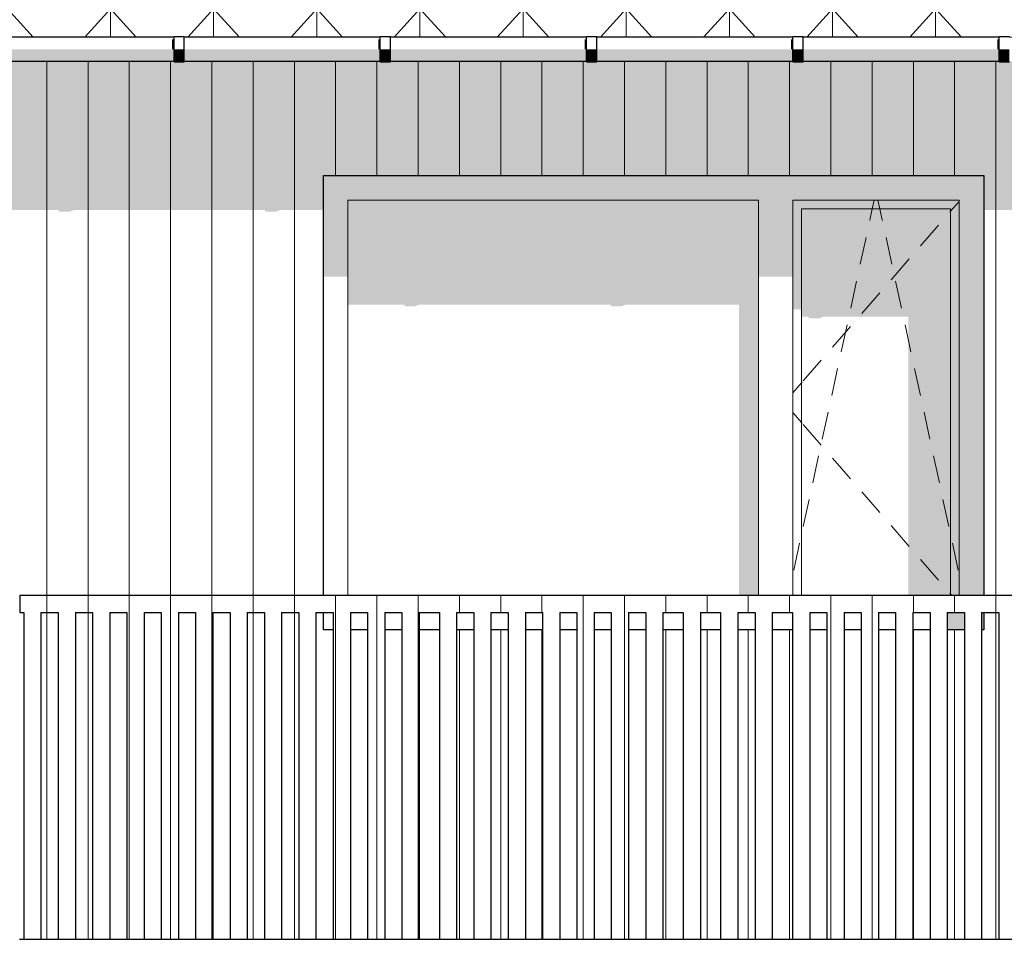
# Model space of a CAD drawing. Header units: millimetres. Extents: x -187988 to -148208, y 72497 to 86342.
# Tile 11 of 22: x -173044 to -170180, y 81200 to 83873. Entities that reach past the tile are written whole.
import ezdxf

# ---------------------------------------------------------------- set-up
doc = ezdxf.new("R2010")
doc.units = ezdxf.units.MM
doc.header["$LTSCALE"] = 0.5
doc.header["$MEASUREMENT"] = 0
doc.linetypes.add('PLINE', pattern=[0])
for name, color, linetype in [('23-- Yttervegger(Nye konstruksjoner)', 7, 'Continuous'), ('231- Bærende yttervegger(Nye konstruksjoner)', 7, 'Continuous'), ('244- Vinduer_ dører_ foldevegger(Nye konstruksjoner)', 7, 'Continuous'), ('25-- Dekker(Nye konstruksjoner)', 7, 'Continuous'), ('265- Gesimser_ takrenner og nedløp(Nye konstruksjoner)', 7, 'Continuous')]:
    doc.layers.add(name, color=color, linetype=linetype)
for name, color, linetype, lineweight in [('234- Vinduer_ dører_ porter(Nye konstruksjoner)', 7, 'Continuous', 0), ('235- Utvendig kledning og overflate(Nye konstruksjoner)', 7, 'Continuous', 0), ('262- Taktekking(Nye konstruksjoner)', 7, 'Continuous', 0)]:
    doc.layers.add(name, color=color, linetype=linetype, lineweight=lineweight)

# ---------------------------------------------------------------- blocks, each defined once
blk = doc.blocks.new('*X13')
at = {"layer": '235- Utvendig kledning og overflate(Nye konstruksjoner)', "linetype": 'PLINE'}
for p, q in [((-172964.8, 83752.4), (-172964.8, 82200)), ((-172964.8, 82200), (-172964.8, 83752.4)), ((-172844.8, 83752.4), (-172844.8, 82200)), ((-172844.8, 82200), (-172844.8, 83752.4)), ((-172724.7, 83752.4), (-172724.7, 82200)), ((-172724.7, 82200), (-172724.7, 83752.4)), ((-172604.7, 83752.4), (-172604.7, 82200)), ((-172604.7, 82200), (-172604.7, 83752.4)), ((-172484.7, 83752.4), (-172484.7, 82200)), ((-172484.7, 82200), (-172484.7, 83752.4)), ((-172364.7, 83752.4), (-172364.7, 82200)), ((-172364.7, 82200), (-172364.7, 83752.4)), ((-172244.6, 83752.4), (-172244.6, 82200)), ((-172244.6, 82200), (-172244.6, 83752.4)), ((-172124.6, 83752.4), (-172124.6, 83420)), ((-172124.6, 83420), (-172124.6, 83752.4)), ((-172004.6, 83752.4), (-172004.6, 83420)), ((-172004.6, 83420), (-172004.6, 83752.4)), ((-171884.5, 83752.4), (-171884.5, 83420)), ((-171884.5, 83420), (-171884.5, 83752.4)), ((-171764.5, 83752.4), (-171764.5, 83420)), ((-171764.5, 83420), (-171764.5, 83752.4)), ((-171644.5, 83752.4), (-171644.5, 83420)), ((-171644.5, 83420), (-171644.5, 83752.4)), ((-171524.4, 83752.4), (-171524.4, 83420)), ((-171524.4, 83420), (-171524.4, 83752.4)), ((-171404.4, 83752.4), (-171404.4, 83420)), ((-171404.4, 83420), (-171404.4, 83752.4)), ((-171284.4, 83752.4), (-171284.4, 83420)), ((-171284.4, 83420), (-171284.4, 83752.4)), ((-171164.3, 83752.4), (-171164.3, 83420)), ((-171164.3, 83420), (-171164.3, 83752.4)), ((-171044.3, 83752.4), (-171044.3, 83420)), ((-171044.3, 83420), (-171044.3, 83752.4)), ((-170924.3, 83752.4), (-170924.3, 83420)), ((-170924.3, 83420), (-170924.3, 83752.4)), ((-170804.2, 83752.4), (-170804.2, 83420)), ((-170804.2, 83420), (-170804.2, 83752.4)), ((-170684.2, 83752.4), (-170684.2, 83420)), ((-170684.2, 83420), (-170684.2, 83752.4)), ((-170564.2, 83752.4), (-170564.2, 83420)), ((-170564.2, 83420), (-170564.2, 83752.4)), ((-170444.2, 83752.4), (-170444.2, 83420)), ((-170444.2, 83420), (-170444.2, 83752.4)), ((-170324.1, 83752.4), (-170324.1, 83420)), ((-170324.1, 83420), (-170324.1, 83752.4)), ((-170204.1, 83752.4), (-170204.1, 82200)), ((-170204.1, 82200), (-170204.1, 83752.4))]:
    blk.add_line(p, q, dxfattribs=at)
blk = doc.blocks.new('*X14')
at = {"layer": '235- Utvendig kledning og overflate(Nye konstruksjoner)', "linetype": 'PLINE'}
for p, q in [((-172964.8, 82150), (-172964.8, 81200)), ((-172964.8, 81200), (-172964.8, 82150))]:
    blk.add_line(p, q, dxfattribs=at)
blk = doc.blocks.new('*X15')
at = {"layer": '235- Utvendig kledning og overflate(Nye konstruksjoner)', "linetype": 'PLINE'}
for p, q in [((-172844.8, 82150), (-172844.8, 81200)), ((-172844.8, 81200), (-172844.8, 82150))]:
    blk.add_line(p, q, dxfattribs=at)
blk = doc.blocks.new('*X20')
at = {"layer": '235- Utvendig kledning og overflate(Nye konstruksjoner)', "linetype": 'PLINE'}
for p, q in [((-172364.7, 82150), (-172364.7, 81200)), ((-172364.7, 81200), (-172364.7, 82150))]:
    blk.add_line(p, q, dxfattribs=at)
blk = doc.blocks.new('*X21')
at = {"layer": '235- Utvendig kledning og overflate(Nye konstruksjoner)', "linetype": 'PLINE'}
for p, q in [((-172244.6, 82150), (-172244.6, 81200)), ((-172244.6, 81200), (-172244.6, 82150))]:
    blk.add_line(p, q, dxfattribs=at)
blk = doc.blocks.new('*X26')
at = {"layer": '235- Utvendig kledning og overflate(Nye konstruksjoner)', "linetype": 'PLINE'}
for p, q in [((-171764.5, 82100), (-171764.5, 81200)), ((-171764.5, 81200), (-171764.5, 82100))]:
    blk.add_line(p, q, dxfattribs=at)
blk = doc.blocks.new('*X27')
at = {"layer": '235- Utvendig kledning og overflate(Nye konstruksjoner)', "linetype": 'PLINE'}
for p, q in [((-171644.5, 82100), (-171644.5, 81200)), ((-171644.5, 81200), (-171644.5, 82100))]:
    blk.add_line(p, q, dxfattribs=at)
blk = doc.blocks.new('*X28')
at = {"layer": '235- Utvendig kledning og overflate(Nye konstruksjoner)', "linetype": 'PLINE'}
for p, q in [((-171524.4, 82100), (-171524.4, 81200)), ((-171524.4, 81200), (-171524.4, 82100))]:
    blk.add_line(p, q, dxfattribs=at)
blk = doc.blocks.new('*X32')
at = {"layer": '235- Utvendig kledning og overflate(Nye konstruksjoner)', "linetype": 'PLINE'}
for p, q in [((-171164.3, 82100), (-171164.3, 81200)), ((-171164.3, 81200), (-171164.3, 82100))]:
    blk.add_line(p, q, dxfattribs=at)
blk = doc.blocks.new('*X33')
at = {"layer": '235- Utvendig kledning og overflate(Nye konstruksjoner)', "linetype": 'PLINE'}
for p, q in [((-171044.3, 82100), (-171044.3, 81200)), ((-171044.3, 81200), (-171044.3, 82100))]:
    blk.add_line(p, q, dxfattribs=at)
blk = doc.blocks.new('*X34')
at = {"layer": '235- Utvendig kledning og overflate(Nye konstruksjoner)', "linetype": 'PLINE'}
for p, q in [((-170924.3, 82100), (-170924.3, 81200)), ((-170924.3, 81200), (-170924.3, 82100))]:
    blk.add_line(p, q, dxfattribs=at)
blk = doc.blocks.new('*X35')
at = {"layer": '235- Utvendig kledning og overflate(Nye konstruksjoner)', "linetype": 'PLINE'}
for p, q in [((-170804.2, 82100), (-170804.2, 81200)), ((-170804.2, 81200), (-170804.2, 82100))]:
    blk.add_line(p, q, dxfattribs=at)
blk = doc.blocks.new('*X39')
at = {"layer": '235- Utvendig kledning og overflate(Nye konstruksjoner)', "linetype": 'PLINE'}
for p, q in [((-170444.2, 82100), (-170444.2, 81200)), ((-170444.2, 81200), (-170444.2, 82100))]:
    blk.add_line(p, q, dxfattribs=at)
blk = doc.blocks.new('*X40')
at = {"layer": '235- Utvendig kledning og overflate(Nye konstruksjoner)', "linetype": 'PLINE'}
for p, q in [((-170324.1, 82100), (-170324.1, 81200)), ((-170324.1, 81200), (-170324.1, 82100))]:
    blk.add_line(p, q, dxfattribs=at)
blk = doc.blocks.new('*X41')
at = {"layer": '235- Utvendig kledning og overflate(Nye konstruksjoner)', "linetype": 'PLINE'}
for p, q in [((-170204.1, 82150), (-170204.1, 81200)), ((-170204.1, 81200), (-170204.1, 82150))]:
    blk.add_line(p, q, dxfattribs=at)
blk = doc.blocks.new('*X240')
at = {"layer": '235- Utvendig kledning og overflate(Nye konstruksjoner)', "linetype": 'PLINE'}
for p, q in [((-170564.2, 82150), (-170564.2, 81200)), ((-170564.2, 81200), (-170564.2, 82150))]:
    blk.add_line(p, q, dxfattribs=at)
blk = doc.blocks.new('*X241')
at = {"layer": '235- Utvendig kledning og overflate(Nye konstruksjoner)', "linetype": 'PLINE'}
for p, q in [((-170684.2, 82150), (-170684.2, 81200)), ((-170684.2, 81200), (-170684.2, 82150))]:
    blk.add_line(p, q, dxfattribs=at)
blk = doc.blocks.new('*X265')
at = {"layer": '235- Utvendig kledning og overflate(Nye konstruksjoner)', "linetype": 'PLINE'}
for p, q in [((-172124.6, 82150), (-172124.6, 81200)), ((-172124.6, 81200), (-172124.6, 82150))]:
    blk.add_line(p, q, dxfattribs=at)
blk = doc.blocks.new('*X269')
at = {"layer": '235- Utvendig kledning og overflate(Nye konstruksjoner)', "linetype": 'PLINE'}
for p, q in [((-172484.7, 82150), (-172484.7, 81200)), ((-172484.7, 81200), (-172484.7, 82150))]:
    blk.add_line(p, q, dxfattribs=at)
blk = doc.blocks.new('*X270')
at = {"layer": '235- Utvendig kledning og overflate(Nye konstruksjoner)', "linetype": 'PLINE'}
for p, q in [((-172604.7, 82150), (-172604.7, 81200)), ((-172604.7, 81200), (-172604.7, 82150))]:
    blk.add_line(p, q, dxfattribs=at)
blk = doc.blocks.new('*X271')
at = {"layer": '235- Utvendig kledning og overflate(Nye konstruksjoner)', "linetype": 'PLINE'}
for p, q in [((-172724.7, 82150), (-172724.7, 81200)), ((-172724.7, 81200), (-172724.7, 82150))]:
    blk.add_line(p, q, dxfattribs=at)
blk = doc.blocks.new('*X273')
at = {"layer": '235- Utvendig kledning og overflate(Nye konstruksjoner)', "linetype": 'PLINE'}
for p, q in [((-171884.5, 82150), (-171884.5, 81200)), ((-171884.5, 81200), (-171884.5, 82150))]:
    blk.add_line(p, q, dxfattribs=at)
blk = doc.blocks.new('*X274')
at = {"layer": '235- Utvendig kledning og overflate(Nye konstruksjoner)', "linetype": 'PLINE'}
for p, q in [((-172004.6, 82150), (-172004.6, 81200)), ((-172004.6, 81200), (-172004.6, 82150))]:
    blk.add_line(p, q, dxfattribs=at)
blk = doc.blocks.new('*X279')
at = {"layer": '235- Utvendig kledning og overflate(Nye konstruksjoner)', "linetype": 'PLINE'}
for p, q in [((-171404.4, 82150), (-171404.4, 81200)), ((-171404.4, 81200), (-171404.4, 82150))]:
    blk.add_line(p, q, dxfattribs=at)
blk = doc.blocks.new('*X280')
at = {"layer": '235- Utvendig kledning og overflate(Nye konstruksjoner)', "linetype": 'PLINE'}
for p, q in [((-171284.4, 82150), (-171284.4, 81200)), ((-171284.4, 81200), (-171284.4, 82150))]:
    blk.add_line(p, q, dxfattribs=at)
blk = doc.blocks.new('*X284')
at = {"layer": '235- Utvendig kledning og overflate(Nye konstruksjoner)', "linetype": 'PLINE'}
for p, q in [((-172964.8, 82200), (-172964.8, 82150)), ((-172964.8, 82150), (-172964.8, 82200)), ((-172844.8, 82200), (-172844.8, 82150)), ((-172844.8, 82150), (-172844.8, 82200)), ((-172724.7, 82200), (-172724.7, 82150)), ((-172724.7, 82150), (-172724.7, 82200)), ((-172604.7, 82200), (-172604.7, 82150)), ((-172604.7, 82150), (-172604.7, 82200)), ((-172484.7, 82200), (-172484.7, 82150)), ((-172484.7, 82150), (-172484.7, 82200)), ((-172364.6, 82200), (-172364.6, 82150)), ((-172364.6, 82150), (-172364.6, 82200)), ((-172244.6, 82200), (-172244.6, 82150)), ((-172244.6, 82150), (-172244.6, 82200)), ((-172124.6, 82200), (-172124.6, 82150)), ((-172124.6, 82150), (-172124.6, 82200)), ((-172004.5, 82200), (-172004.5, 82150)), ((-172004.5, 82150), (-172004.5, 82200)), ((-171884.5, 82200), (-171884.5, 82150)), ((-171884.5, 82150), (-171884.5, 82200)), ((-171764.5, 82200), (-171764.5, 82150)), ((-171764.5, 82150), (-171764.5, 82200)), ((-171644.4, 82200), (-171644.4, 82150)), ((-171644.4, 82150), (-171644.4, 82200)), ((-171524.4, 82200), (-171524.4, 82150)), ((-171524.4, 82150), (-171524.4, 82200)), ((-171404.4, 82200), (-171404.4, 82150)), ((-171404.4, 82150), (-171404.4, 82200)), ((-171284.4, 82200), (-171284.4, 82150)), ((-171284.4, 82150), (-171284.4, 82200)), ((-171164.3, 82200), (-171164.3, 82150)), ((-171164.3, 82150), (-171164.3, 82200)), ((-171044.3, 82200), (-171044.3, 82150)), ((-171044.3, 82150), (-171044.3, 82200)), ((-170924.3, 82200), (-170924.3, 82150)), ((-170924.3, 82150), (-170924.3, 82200)), ((-170804.2, 82200), (-170804.2, 82150)), ((-170804.2, 82150), (-170804.2, 82200)), ((-170684.2, 82200), (-170684.2, 82150)), ((-170684.2, 82150), (-170684.2, 82200)), ((-170564.2, 82200), (-170564.2, 82150)), ((-170564.2, 82150), (-170564.2, 82200)), ((-170444.1, 82200), (-170444.1, 82150)), ((-170444.1, 82150), (-170444.1, 82200)), ((-170324.1, 82200), (-170324.1, 82150)), ((-170324.1, 82150), (-170324.1, 82200)), ((-170204.1, 82200), (-170204.1, 82150)), ((-170204.1, 82150), (-170204.1, 82200)), ((-170084, 82200), (-170084, 82150)), ((-170084, 82150), (-170084, 82200)), ((-169964, 82200), (-169964, 82150)), ((-169964, 82150), (-169964, 82200)), ((-169844, 82200), (-169844, 82150)), ((-169844, 82150), (-169844, 82200)), ((-169723.9, 82200), (-169723.9, 82150)), ((-169723.9, 82150), (-169723.9, 82200)), ((-169603.9, 82200), (-169603.9, 82150)), ((-169603.9, 82150), (-169603.9, 82200)), ((-169483.9, 82200), (-169483.9, 82150)), ((-169483.9, 82150), (-169483.9, 82200)), ((-169363.9, 82200), (-169363.9, 82150)), ((-169363.9, 82150), (-169363.9, 82200)), ((-169243.8, 82200), (-169243.8, 82150)), ((-169243.8, 82150), (-169243.8, 82200)), ((-169123.8, 82200), (-169123.8, 82150)), ((-169123.8, 82150), (-169123.8, 82200)), ((-169003.8, 82200), (-169003.8, 82150)), ((-169003.8, 82150), (-169003.8, 82200)), ((-168883.7, 82200), (-168883.7, 82150)), ((-168883.7, 82150), (-168883.7, 82200)), ((-168763.7, 82200), (-168763.7, 82150)), ((-168763.7, 82150), (-168763.7, 82200)), ((-168643.7, 82200), (-168643.7, 82150)), ((-168643.7, 82150), (-168643.7, 82200)), ((-168523.6, 82200), (-168523.6, 82150)), ((-168523.6, 82150), (-168523.6, 82200)), ((-168403.6, 82200), (-168403.6, 82150)), ((-168403.6, 82150), (-168403.6, 82200))]:
    blk.add_line(p, q, dxfattribs=at)

msp = doc.modelspace()

# ---------------------------------------------------------------- hatches: boundary and pattern name
at = {"layer": '23-- Yttervegger(Nye konstruksjoner)', "linetype": 'Continuous'}
h = msp.add_hatch(color=256, dxfattribs=at)
h.paths.add_polyline_path([(-173093.7, 83752.4), (-173093.7, 83539.5), (-172792.2, 83539.6), (-172792.2, 83539.5), (-173093.7, 83539.5), (-173093.7, 83319.8), (-172930.9, 83319.8), (-172928.8, 83314.9), (-172898.8, 83314.9), (-172886.9, 83319.8), (-172330.9, 83319.8), (-172328.8, 83314.9), (-172298.8, 83314.9), (-172286.9, 83319.8), (-172159.7, 83319.8), (-172159.7, 83420), (-170239.7, 83420), (-170239.7, 83319.8), (-169930.9, 83319.8), (-169928.7, 83314.9), (-169898.7, 83314.9), (-169886.9, 83319.8), (-169408.7, 83319.8), (-169408.7, 83410), (-168288.7, 83410), (-168288.7, 83319.8), (-168130.8, 83319.8), (-168128.7, 83314.9), (-168098.7, 83314.9), (-168086.9, 83319.8), (-167998.7, 83319.8), (-167998.7, 83420), (-166078.7, 83420), (-166078.7, 83319.9), (-165730.8, 83319.9), (-165728.7, 83315), (-165698.7, 83315), (-165686.9, 83319.9), (-165498.3, 83319.9), (-165498.3, 83113.1), (-165492.9, 83095.5), (-165298.3, 82932.8), (-165298.3, 82785.2), (-165301.3, 82772.7), (-165301.3, 82742.7), (-165298.3, 82734.4), (-165298.3, 82185.2), (-165301.3, 82172.7), (-165301.3, 82142.7), (-165298.3, 82134.4), (-165298.3, 81585.2), (-165301.3, 81572.7), (-165301.3, 81542.7), (-165298.3, 81534.4), (-165298.3, 81200), (-165207.7, 81200), (-165207.7, 81693.8), (-165247.7, 81693.8), (-165247.7, 81723.8), (-165207.7, 81723.8), (-165207.7, 82293.8), (-165247.7, 82293.8), (-165247.7, 82323.8), (-165207.7, 82323.8), (-165207.7, 82893.8), (-165247.7, 82893.8), (-165247.7, 82923.8), (-165207.7, 82923.8), (-165207.7, 83116.5), (-165356.9, 83241.2), (-165356.9, 83319.9), (-165338.2, 83319.9), (-165312.6, 83330.5), (-165277.6, 83370.6), (-165242.6, 83429.5), (-165228.7, 83463), (-165228.7, 83389.3), (-165208.7, 83389.3), (-165207.7, 83391.3), (-165207.7, 83752.4), (-165364.7, 83752.4), (-165364.7, 83750.4), (-165394.7, 83750.4), (-165394.7, 83752.4), (-165964.7, 83752.4), (-165964.7, 83750.4), (-165994.7, 83750.4), (-165994.7, 83752.4), (-166564.7, 83752.4), (-166564.7, 83750.4), (-166594.7, 83750.4), (-166594.7, 83752.4), (-167164.7, 83752.4), (-167164.7, 83750.4), (-167194.7, 83750.4), (-167194.7, 83752.4), (-167764.7, 83752.4), (-167764.7, 83750.4), (-167794.7, 83750.4), (-167794.7, 83752.4), (-168364.7, 83752.4), (-168364.7, 83750.4), (-168394.7, 83750.4), (-168394.7, 83752.4), (-168964.7, 83752.4), (-168964.7, 83750.4), (-168994.7, 83750.4), (-168994.7, 83752.4), (-169564.7, 83752.4), (-169564.7, 83750.4), (-169594.7, 83750.4), (-169594.7, 83752.4), (-170164.7, 83752.4), (-170164.7, 83750.4), (-170194.7, 83750.4), (-170194.7, 83752.4), (-170764.7, 83752.4), (-170764.7, 83750.4), (-170794.7, 83750.4), (-170794.7, 83752.4), (-171364.7, 83752.4), (-171364.7, 83750.4), (-171394.7, 83750.4), (-171394.7, 83752.4), (-171964.7, 83752.4), (-171964.7, 83750.4), (-171994.7, 83750.4), (-171994.7, 83752.4), (-172564.7, 83752.4), (-172564.7, 83750.4), (-172594.7, 83750.4), (-172594.7, 83752.4)])
h.paths.add_polyline_path([(-172192.2, 83539.5), (-172762.2, 83539.5), (-172762.2, 83539.6), (-172192.2, 83539.6)], flags=0)
h.paths.add_polyline_path([(-172162.2, 83539.5), (-172162.2, 83539.6), (-171592.2, 83539.6), (-171592.2, 83539.5)], flags=0)
h.paths.add_polyline_path([(-171562.2, 83539.5), (-171562.2, 83539.6), (-170992.1, 83539.6), (-170992.2, 83539.5)], flags=0)
h.paths.add_polyline_path([(-170962.2, 83539.5), (-170962.1, 83539.6), (-170392.1, 83539.6), (-170392.1, 83539.5)], flags=0)
h.paths.add_polyline_path([(-170362.1, 83539.5), (-170362.1, 83539.6), (-169792.1, 83539.6), (-169792.1, 83539.5)], flags=0)
h.paths.add_polyline_path([(-169192.1, 83539.5), (-169762.1, 83539.5), (-169762.1, 83539.6), (-169192.1, 83539.6)], flags=0)
h.paths.add_polyline_path([(-169162.1, 83539.5), (-169162.1, 83539.6), (-168592.1, 83539.6), (-168592.1, 83539.6)], flags=0)
h.paths.add_polyline_path([(-168562.1, 83539.6), (-168562.1, 83539.6), (-167992.1, 83539.6), (-167992.1, 83539.6)], flags=0)
h.paths.add_polyline_path([(-167962.1, 83539.6), (-167962.1, 83539.6), (-167392.1, 83539.6), (-167392.1, 83539.6)], flags=0)
h.paths.add_polyline_path([(-167362.1, 83539.6), (-167362.1, 83539.6), (-166792.1, 83539.6)], flags=0)
h.paths.add_polyline_path([(-165449.2, 83402.3), (-165445.9, 83405.9), (-165439.7, 83410.3)], flags=0)
h.paths.add_polyline_path([(-165415.5, 83427.5), (-165409.3, 83431.8), (-165406.1, 83432.8)], flags=0)
h.paths.add_polyline_path([(-165361.2, 83432.8), (-165359.3, 83431.8), (-165359.3, 83427.5)], flags=0)
at = {"layer": '244- Vinduer_ dører_ foldevegger(Nye konstruksjoner)', "linetype": 'Continuous'}
for points in [[(-170239.7, 83420), (-172159.7, 83420), (-172159.7, 83349), (-172088.7, 83349), (-170894.7, 83349), (-170794.7, 83349), (-170310.7, 83349), (-170239.7, 83349)], [(-172159.7, 83126), (-172088.7, 83126), (-172088.7, 83349), (-172159.7, 83349)], [(-172088.7, 83045.4), (-171924.9, 83045.4), (-171922.8, 83040.5), (-171892.8, 83040.5), (-171880.9, 83045.4), (-171324.9, 83045.4), (-171322.7, 83040.5), (-171292.7, 83040.5), (-171280.9, 83045.4), (-170951.7, 83045.4), (-170951.7, 82200), (-170894.7, 82200), (-170894.7, 83349), (-172088.7, 83349)], [(-170894.7, 83349), (-170894.7, 83126.1), (-170794.7, 83126.1), (-170794.7, 83349)], [(-170310.7, 83349), (-170794.7, 83349), (-170794.7, 83324), (-170769.7, 83324), (-170335.7, 83324), (-170310.7, 83324)], [(-170310.7, 83349), (-170310.7, 82200), (-170239.7, 82200), (-170239.7, 83349)], [(-170769.7, 83324), (-170794.7, 83324), (-170794.7, 83031.3), (-170769.7, 83031.3)], [(-170769.7, 83010.1), (-170749.9, 83010.1), (-170747.7, 83005.2), (-170717.7, 83005.2), (-170705.9, 83010.1), (-170458.7, 83010.1), (-170458.7, 82200), (-170335.7, 82200), (-170335.7, 83324), (-170769.7, 83324)], [(-170335.7, 82200), (-170310.7, 82200), (-170310.7, 83324), (-170335.7, 83324)], [(-170295.7, 82150), (-170345.7, 82150), (-170345.7, 82100), (-170295.7, 82100)], [(-170245.7, 82150), (-170245.7, 82100), (-170239.7, 82100), (-170239.7, 82150)]]:
    msp.add_hatch(color=256, dxfattribs=at).paths.add_polyline_path(points)
at = {"layer": '262- Taktekking(Nye konstruksjoner)', "linetype": 'Continuous'}
h = msp.add_hatch(dxfattribs=at)
h.set_pattern_fill('Tak_03_0003', color=256, style=0, pattern_type=2)
h.set_pattern_definition([(90, (-181179.66, 83822.35), (300, 0.0004), []), (312.1863, (-181179.66, 83905.1), (300, 331.014), [111.683, -335.049]), (312.1863, (-180879.66, 83905.1), (300, 331.014), [111.683, -335.049]), (7e-05, (-181104.66, 83822.35), (0, 331.013), [150, -150]), (47.8138, (-180954.66, 83822.35), (-300, 331.013), [111.683, -335.05]), (47.8138, (-180654.66, 83822.35), (-300, 331.013), [111.683, -335.05])])
h.paths.add_polyline_path([(-181179.7, 83822.4), (-180994.7, 83822.4), (-180994.7, 83824.4), (-180964.7, 83824.4), (-180964.7, 83822.4), (-180394.7, 83822.4), (-180394.7, 83824.4), (-180364.7, 83824.4), (-180364.7, 83822.4), (-179794.7, 83822.4), (-179794.7, 83824.4), (-179764.7, 83824.4), (-179764.7, 83822.4), (-179194.7, 83822.4), (-179194.7, 83824.4), (-179164.7, 83824.4), (-179164.7, 83822.4), (-178594.7, 83822.4), (-178594.7, 83824.4), (-178564.7, 83824.4), (-178564.7, 83822.4), (-177994.7, 83822.4), (-177994.7, 83824.4), (-177964.7, 83824.4), (-177964.7, 83822.4), (-177394.7, 83822.4), (-177394.7, 83824.4), (-177364.7, 83824.4), (-177364.7, 83822.4), (-176794.7, 83822.4), (-176794.7, 83824.4), (-176764.7, 83824.4), (-176764.7, 83822.4), (-176194.7, 83822.4), (-176194.7, 83824.4), (-176164.7, 83824.4), (-176164.7, 83822.4), (-175594.7, 83822.4), (-175594.7, 83824.4), (-175564.7, 83824.4), (-175564.7, 83822.4), (-174994.7, 83822.4), (-174994.7, 83824.4), (-174964.7, 83824.4), (-174964.7, 83822.4), (-174394.7, 83822.4), (-174394.7, 83824.4), (-174364.7, 83824.4), (-174364.7, 83822.4), (-173794.7, 83822.4), (-173794.7, 83824.4), (-173764.7, 83824.4), (-173764.7, 83822.4), (-173194.7, 83822.4), (-173194.7, 83824.4), (-173164.7, 83824.4), (-173164.7, 83822.4), (-172594.7, 83822.4), (-172594.7, 83824.4), (-172564.7, 83824.4), (-172564.7, 83822.4), (-171994.7, 83822.4), (-171994.7, 83824.4), (-171964.7, 83824.4), (-171964.7, 83822.4), (-171394.7, 83822.4), (-171394.7, 83824.4), (-171364.7, 83824.4), (-171364.7, 83822.4), (-170794.7, 83822.4), (-170794.7, 83824.4), (-170764.7, 83824.4), (-170764.7, 83822.4), (-170194.7, 83822.4), (-170194.7, 83824.4), (-170164.7, 83824.4), (-170164.7, 83822.4), (-169594.7, 83822.4), (-169594.7, 83824.4), (-169564.7, 83824.4), (-169564.7, 83822.4), (-168994.7, 83822.4), (-168994.7, 83824.4), (-168964.7, 83824.4), (-168964.7, 83822.4), (-168394.7, 83822.4), (-168394.7, 83824.4), (-168364.7, 83824.4), (-168364.7, 83822.4), (-167794.7, 83822.4), (-167794.7, 83824.4), (-167764.7, 83824.4), (-167764.7, 83822.4), (-167194.7, 83822.4), (-167194.7, 83824.4), (-167164.7, 83824.4), (-167164.7, 83822.4), (-166594.7, 83822.4), (-166594.7, 83922.4), (-181179.7, 83922.3)])
at = {"layer": '265- Gesimser_ takrenner og nedløp(Nye konstruksjoner)', "linetype": 'Continuous'}
for points in [[(-172594.7, 83816.5), (-172600.2, 83816.5), (-172600.2, 83787.4), (-172594.7, 83787.4)], [(-172000.2, 83816.5), (-172000.2, 83787.4), (-171994.7, 83787.4), (-171994.7, 83816.5)], [(-171394.7, 83816.5), (-171400.2, 83816.5), (-171400.2, 83787.4), (-171394.7, 83787.4)], [(-170794.7, 83816.5), (-170800.2, 83816.5), (-170800.2, 83787.4), (-170794.7, 83787.4)], [(-170200.2, 83816.5), (-170200.2, 83787.4), (-170194.7, 83787.4), (-170194.7, 83816.5)], [(-173164.7, 83787.4), (-173164.7, 83761.7), (-172594.7, 83761.7), (-172594.7, 83787.4)], [(-172594.7, 83760.3), (-172564.7, 83760.3), (-172564.7, 83787.4), (-172594.7, 83787.4)], [(-172564.7, 83761.7), (-171994.7, 83761.7), (-171994.7, 83787.4), (-172564.7, 83787.4)], [(-171994.7, 83760.3), (-171964.7, 83760.3), (-171964.7, 83787.4), (-171994.7, 83787.4)], [(-171394.7, 83787.4), (-171964.7, 83787.4), (-171964.7, 83761.7), (-171394.7, 83761.7)], [(-171394.7, 83760.3), (-171364.7, 83760.3), (-171364.7, 83787.4), (-171394.7, 83787.4)], [(-171364.7, 83787.4), (-171364.7, 83761.7), (-170794.7, 83761.7), (-170794.7, 83787.4)], [(-170794.7, 83760.3), (-170764.7, 83760.3), (-170764.7, 83787.4), (-170794.7, 83787.4)], [(-170764.7, 83787.4), (-170764.7, 83761.7), (-170194.7, 83761.7), (-170194.7, 83787.4)], [(-170194.7, 83760.3), (-170164.7, 83760.3), (-170164.7, 83787.4), (-170194.7, 83787.4)], [(-173164.7, 83761.7), (-173164.7, 83752.4), (-172594.7, 83752.4), (-172594.7, 83761.7)], [(-172594.7, 83750.4), (-172564.7, 83750.4), (-172564.7, 83760.3), (-172594.7, 83760.3)], [(-172564.7, 83752.4), (-171994.7, 83752.4), (-171994.7, 83761.7), (-172564.7, 83761.7)], [(-171994.7, 83750.4), (-171964.7, 83750.4), (-171964.7, 83760.3), (-171994.7, 83760.3)], [(-171964.7, 83761.7), (-171964.7, 83752.4), (-171394.7, 83752.4), (-171394.7, 83761.7)], [(-171394.7, 83750.4), (-171364.7, 83750.4), (-171364.7, 83760.3), (-171394.7, 83760.3)], [(-171364.7, 83752.4), (-170794.7, 83752.4), (-170794.7, 83761.7), (-171364.7, 83761.7)], [(-170794.7, 83750.4), (-170764.7, 83750.4), (-170764.7, 83760.3), (-170794.7, 83760.3)], [(-170764.7, 83761.7), (-170764.7, 83752.4), (-170194.7, 83752.4), (-170194.7, 83761.7)], [(-170194.7, 83750.4), (-170164.7, 83750.4), (-170164.7, 83760.3), (-170194.7, 83760.3)]]:
    msp.add_hatch(color=256, dxfattribs=at).paths.add_polyline_path(points)

# ---------------------------------------------------------------- linework, layer by layer
at = {"layer": '231- Bærende yttervegger(Nye konstruksjoner)', "linetype": 'PLINE'}
for p, q in [((-173043.4, 82200), (-168293.7, 82200)), ((-173043.4, 82200), (-173043.4, 82150)), ((-173043.4, 82150), (-173031.7, 82150)), ((-173031.7, 82150), (-173031.7, 81200)), ((-172981.7, 82150), (-172981.7, 81200)), ((-172981.7, 82150), (-172931.7, 82150)), ((-172931.7, 82150), (-172931.7, 81200)), ((-172881.7, 82150), (-172881.7, 81200)), ((-172881.7, 82150), (-172831.7, 82150)), ((-172831.7, 82150), (-172831.7, 81200)), ((-172781.7, 82150), (-172781.7, 81200)), ((-172781.7, 82150), (-172731.7, 82150)), ((-172731.7, 82150), (-172731.7, 81200)), ((-172681.7, 82150), (-172681.7, 81200)), ((-172681.7, 82150), (-172631.7, 82150)), ((-172631.7, 82150), (-172631.7, 81200)), ((-172581.7, 82150), (-172581.7, 81200)), ((-172581.7, 82150), (-172531.7, 82150)), ((-172531.7, 82150), (-172531.7, 81200)), ((-172481.7, 82150), (-172481.7, 81200)), ((-172481.7, 82150), (-172431.7, 82150)), ((-172431.7, 82150), (-172431.7, 81200)), ((-172381.7, 82150), (-172381.7, 81200)), ((-172381.7, 82150), (-172331.7, 82150)), ((-172331.7, 82150), (-172331.7, 81200)), ((-172281.7, 82150), (-172281.7, 81200)), ((-172281.7, 82150), (-172231.7, 82150)), ((-172231.7, 82150), (-172231.7, 81200)), ((-172181.7, 82150), (-172181.7, 81200)), ((-172181.7, 82150), (-172131.7, 82150)), ((-172131.7, 82150), (-172131.7, 81200)), ((-172081.7, 82150), (-172081.7, 81200)), ((-172081.7, 82150), (-172031.7, 82150)), ((-172031.7, 82150), (-172031.7, 81200)), ((-171981.7, 82150), (-171981.7, 81200)), ((-171981.7, 82150), (-171931.7, 82150)), ((-171931.7, 82150), (-171931.7, 81200)), ((-171881.7, 82150), (-171881.7, 81200)), ((-171881.7, 82150), (-171822.7, 82150)), ((-171822.7, 82150), (-171822.7, 81200)), ((-171772.7, 82150), (-171772.7, 81200)), ((-171772.7, 82150), (-171722.7, 82150)), ((-171722.7, 82150), (-171722.7, 81200)), ((-171672.7, 82150), (-171672.7, 81200)), ((-171672.7, 82150), (-171622.7, 82150)), ((-171622.7, 82150), (-171622.7, 81200)), ((-171572.7, 82150), (-171572.7, 81200)), ((-171572.7, 82150), (-171522.7, 82150)), ((-171522.7, 82150), (-171522.7, 81200)), ((-171472.7, 82150), (-171472.7, 81200)), ((-171472.7, 82150), (-171422.7, 82150)), ((-171422.7, 82150), (-171422.7, 81200)), ((-171372.7, 82150), (-171372.7, 81200)), ((-171372.7, 82150), (-171322.7, 82150)), ((-171322.7, 82150), (-171322.7, 81200)), ((-171272.7, 82150), (-171272.7, 81200)), ((-171272.7, 82150), (-171222.7, 82150)), ((-171222.7, 82150), (-171222.7, 81200)), ((-171172.7, 82150), (-171172.7, 81200)), ((-171172.7, 82150), (-171113.7, 82150)), ((-171113.7, 82150), (-171113.7, 81200)), ((-171063.7, 82150), (-171063.7, 81200)), ((-171063.7, 82150), (-171004.7, 82150)), ((-171004.7, 82150), (-171004.7, 81200)), ((-170954.7, 82150), (-170954.7, 81200)), ((-170954.7, 82150), (-170904.7, 82150)), ((-170904.7, 82150), (-170904.7, 81200)), ((-170854.7, 82150), (-170854.7, 81200)), ((-170854.7, 82150), (-170795.7, 82150)), ((-170795.7, 82150), (-170795.7, 81200)), ((-170745.7, 82150), (-170745.7, 81200)), ((-170745.7, 82150), (-170695.7, 82150)), ((-170695.7, 82150), (-170695.7, 81200)), ((-170645.7, 82150), (-170645.7, 81200)), ((-170645.7, 82150), (-170595.7, 82150)), ((-170595.7, 82150), (-170595.7, 81200)), ((-170545.7, 82150), (-170545.7, 81200)), ((-170545.7, 82150), (-170495.7, 82150)), ((-170495.7, 82150), (-170495.7, 81200)), ((-170445.7, 82150), (-170445.7, 81200)), ((-170445.7, 82150), (-170395.7, 82150)), ((-170395.7, 82150), (-170395.7, 81200)), ((-170345.7, 82150), (-170345.7, 81200)), ((-170345.7, 82150), (-170295.7, 82150)), ((-170295.7, 82150), (-170295.7, 81200)), ((-170245.7, 82150), (-170245.7, 81200)), ((-170245.7, 82150), (-170195.7, 82150)), ((-170195.7, 82150), (-170195.7, 81200))]:
    msp.add_line(p, q, dxfattribs=at)
at = {"layer": '234- Vinduer_ dører_ porter(Nye konstruksjoner)', "linetype": 'PLINE'}
for p, q in [((-172088.7, 82200), (-172088.7, 83349)), ((-172088.7, 83349), (-170894.7, 83349)), ((-170894.7, 83349), (-170894.7, 82200)), ((-170794.7, 82200), (-170794.7, 83349)), ((-170794.7, 83349), (-170310.7, 83349)), ((-170563.6, 83324), (-170558.2, 83349)), ((-170541.9, 83324), (-170547.3, 83349)), ((-170310.7, 83345.3), (-170335.7, 83316.5)), ((-170310.7, 83349), (-170310.7, 82200)), ((-170769.7, 82200), (-170769.7, 83324)), ((-170769.7, 83324), (-170335.7, 83324)), ((-170569.7, 83295.8), (-170563.6, 83324)), ((-170535.7, 83295.8), (-170541.9, 83324)), ((-170335.7, 83316.5), (-170338.2, 83313.6)), ((-170335.7, 83324), (-170335.7, 82200)), ((-170571.2, 83289.3), (-170569.7, 83295.8)), ((-170534.3, 83289.3), (-170535.7, 83295.8)), ((-170371.1, 83275.9), (-170423.6, 83215.5)), ((-170598.8, 83162.3), (-170581.8, 83240.4)), ((-170506.7, 83162.3), (-170523.7, 83240.4)), ((-170456.4, 83177.8), (-170508.9, 83117.5)), ((-170626.4, 83035.2), (-170609.4, 83113.4)), ((-170479.1, 83035.2), (-170496.1, 83113.4)), ((-170541.7, 83079.7), (-170594.2, 83019.4)), ((-170627, 82981.6), (-170679.5, 82921.3)), ((-170654, 82908.2), (-170637, 82986.4)), ((-170451.5, 82908.2), (-170468.5, 82986.4)), ((-170712.3, 82883.5), (-170764.8, 82823.2)), ((-170681.6, 82781.2), (-170664.6, 82859.3)), ((-170423.8, 82781.2), (-170440.8, 82859.3)), ((-170769.7, 82817.5), (-170794.7, 82788.7)), ((-170767.2, 82820.4), (-170769.7, 82817.5)), ((-170769.7, 82702.5), (-170794.7, 82731.3)), ((-170709.3, 82654.1), (-170692.3, 82732.3)), ((-170396.2, 82654.1), (-170413.2, 82732.3)), ((-170767.2, 82699.6), (-170769.7, 82702.5)), ((-170712.3, 82636.5), (-170764.8, 82696.8)), ((-170736.9, 82527.1), (-170719.9, 82605.3)), ((-170627, 82538.4), (-170679.5, 82598.7)), ((-170368.6, 82527.1), (-170385.6, 82605.3)), ((-170541.7, 82440.3), (-170594.2, 82500.6)), ((-170764.5, 82400.1), (-170747.5, 82478.2)), ((-170341, 82400.1), (-170358, 82478.2)), ((-170456.4, 82342.2), (-170508.9, 82402.5)), ((-170792.1, 82273), (-170775.1, 82351.2)), ((-170313.4, 82273), (-170330.4, 82351.2)), ((-170371.1, 82244.1), (-170423.6, 82304.5)), ((-170335.7, 82203.5), (-170338.2, 82206.4)), ((-170332.7, 82200), (-170335.7, 82203.5))]:
    msp.add_line(p, q, dxfattribs=at)
at = {"layer": '244- Vinduer_ dører_ foldevegger(Nye konstruksjoner)', "linetype": 'PLINE'}
for p, q in [((-172159.7, 82200), (-172159.7, 83420)), ((-172159.7, 83420), (-170239.7, 83420)), ((-170239.7, 83420), (-170239.7, 82200)), ((-172159.7, 82100), (-172159.7, 82150)), ((-170239.7, 82150), (-170239.7, 82100)), ((-172131.7, 82100), (-172159.7, 82100)), ((-172031.7, 82100), (-172081.7, 82100)), ((-171931.7, 82100), (-171981.7, 82100)), ((-171822.7, 82100), (-171881.7, 82100)), ((-171722.7, 82100), (-171772.7, 82100)), ((-171622.7, 82100), (-171672.7, 82100)), ((-171522.7, 82100), (-171572.7, 82100)), ((-171422.7, 82100), (-171472.7, 82100)), ((-171322.7, 82100), (-171372.7, 82100)), ((-171222.7, 82100), (-171272.7, 82100)), ((-171113.7, 82100), (-171172.7, 82100)), ((-171004.7, 82100), (-171063.7, 82100)), ((-170904.7, 82100), (-170954.7, 82100)), ((-170795.7, 82100), (-170854.7, 82100)), ((-170695.7, 82100), (-170745.7, 82100)), ((-170595.7, 82100), (-170645.7, 82100)), ((-170495.7, 82100), (-170545.7, 82100)), ((-170395.7, 82100), (-170445.7, 82100)), ((-170295.7, 82100), (-170345.7, 82100)), ((-170239.7, 82100), (-170245.7, 82100))]:
    msp.add_line(p, q, dxfattribs=at)
at = {"layer": '25-- Dekker(Nye konstruksjoner)', "linetype": 'PLINE'}
msp.add_line((-173043.7, 81200), (-168293.7, 81200), dxfattribs=at)
at = {"layer": '265- Gesimser_ takrenner og nedløp(Nye konstruksjoner)', "linetype": 'PLINE'}
for p, q in [((-172594.7, 83822.4), (-173164.7, 83822.4)), ((-172594.7, 83787.4), (-172594.7, 83824.4)), ((-172594.7, 83824.4), (-172564.7, 83824.4)), ((-172564.7, 83787.4), (-172564.7, 83824.4)), ((-171994.7, 83822.4), (-172564.7, 83822.4)), ((-171994.7, 83787.4), (-171994.7, 83824.4)), ((-171994.7, 83824.4), (-171964.7, 83824.4)), ((-171964.7, 83787.4), (-171964.7, 83824.4)), ((-171394.7, 83822.4), (-171964.7, 83822.4)), ((-171394.7, 83787.4), (-171394.7, 83824.4)), ((-171394.7, 83824.4), (-171364.7, 83824.4)), ((-171364.7, 83787.4), (-171364.7, 83824.4)), ((-170794.7, 83822.4), (-171364.7, 83822.4)), ((-170794.7, 83787.4), (-170794.7, 83824.4)), ((-170794.7, 83824.4), (-170764.7, 83824.4)), ((-170764.7, 83787.4), (-170764.7, 83824.4)), ((-170194.7, 83822.4), (-170764.7, 83822.4)), ((-170194.7, 83787.4), (-170194.7, 83824.4)), ((-170194.7, 83824.4), (-170164.7, 83824.4)), ((-172594.7, 83760.3), (-172594.7, 83787.4)), ((-172564.7, 83760.3), (-172564.7, 83787.4)), ((-171994.7, 83760.3), (-171994.7, 83787.4)), ((-171964.7, 83760.3), (-171964.7, 83787.4)), ((-171394.7, 83760.3), (-171394.7, 83787.4)), ((-171364.7, 83760.3), (-171364.7, 83787.4)), ((-170794.7, 83760.3), (-170794.7, 83787.4)), ((-170764.7, 83760.3), (-170764.7, 83787.4)), ((-170194.7, 83760.3), (-170194.7, 83787.4)), ((-173164.7, 83752.4), (-172594.7, 83752.4)), ((-172594.7, 83750.4), (-172594.7, 83760.3)), ((-172594.7, 83750.4), (-172564.7, 83750.4)), ((-172564.7, 83750.4), (-172564.7, 83760.3)), ((-172564.7, 83752.4), (-171994.7, 83752.4)), ((-171994.7, 83750.4), (-171994.7, 83760.3)), ((-171994.7, 83750.4), (-171964.7, 83750.4)), ((-171964.7, 83750.4), (-171964.7, 83760.3)), ((-171964.7, 83752.4), (-171394.7, 83752.4)), ((-171394.7, 83750.4), (-171394.7, 83760.3)), ((-171394.7, 83750.4), (-171364.7, 83750.4)), ((-171364.7, 83750.4), (-171364.7, 83760.3)), ((-171364.7, 83752.4), (-170794.7, 83752.4)), ((-170794.7, 83750.4), (-170794.7, 83760.3)), ((-170794.7, 83750.4), (-170764.7, 83750.4)), ((-170764.7, 83750.4), (-170764.7, 83760.3)), ((-170764.7, 83752.4), (-170194.7, 83752.4)), ((-170194.7, 83750.4), (-170194.7, 83760.3)), ((-170194.7, 83750.4), (-170164.7, 83750.4))]:
    msp.add_line(p, q, dxfattribs=at)

# ---------------------------------------------------------------- block references
at = {"layer": '23-- Yttervegger(Nye konstruksjoner)'}
for name in ['*X13', '*X14', '*X15', '*X20', '*X21', '*X41', '*X26', '*X27', '*X28', '*X32', '*X33', '*X34', '*X35', '*X39', '*X40']:
    msp.add_blockref(name, (0, 0), dxfattribs=at)
at = {"layer": '231- Bærende yttervegger(Nye konstruksjoner)'}
for name in ['*X284', '*X271', '*X270', '*X269', '*X265', '*X274', '*X273', '*X279', '*X280', '*X241', '*X240']:
    msp.add_blockref(name, (0, 0), dxfattribs=at)

doc.saveas('drawing.dxf')
